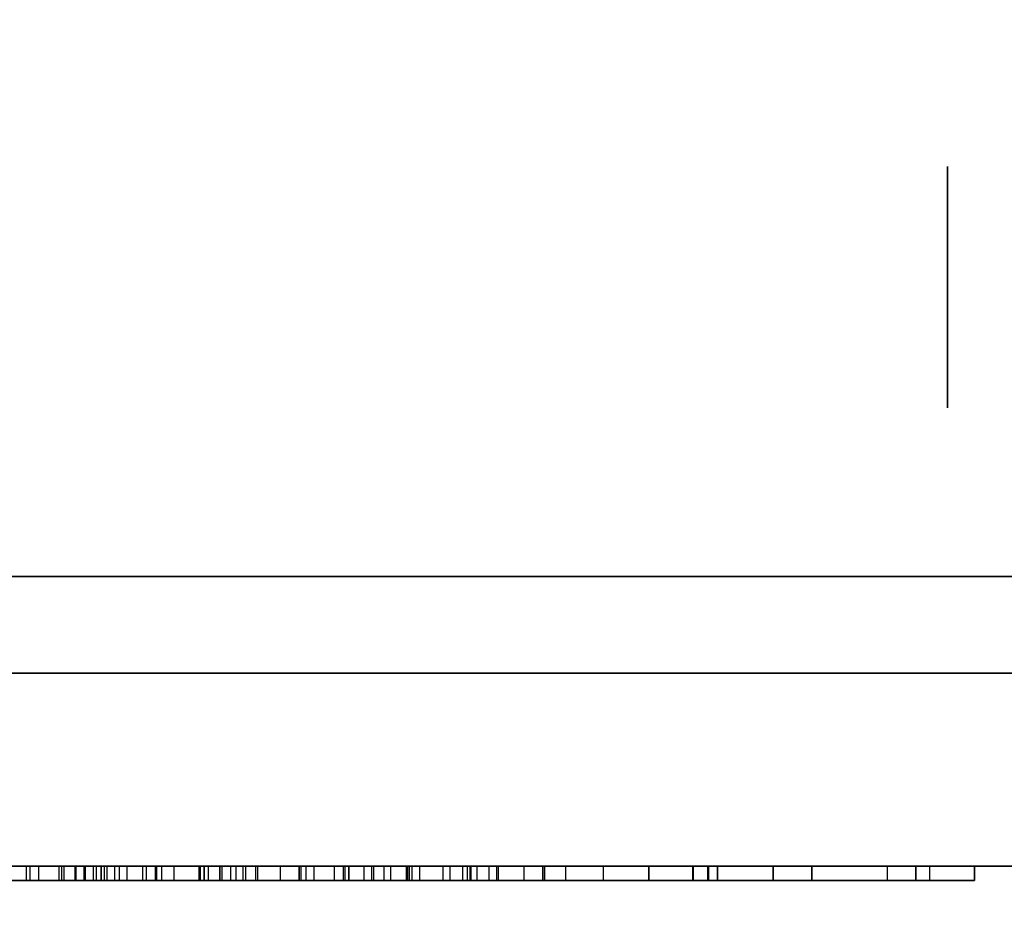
# Model space of a CAD drawing. Header units: millimetres. Extents: x 0 to 1524, y 0 to 1016.
# Tile 176 of 256: x 658.72 to 660.76, y 765.25 to 767.13. Entities that reach past the tile are written whole.
import ezdxf

# ---------------------------------------------------------------- set-up
doc = ezdxf.new("R2010")
doc.units = ezdxf.units.MM
doc.header["$LTSCALE"] = 83.82
doc.layers.get('0').update_dxf_attribs({"linetype": 'CONTINUOUS'})
doc.styles.get("Standard").update_dxf_attribs({"font": 'txt', "width": 0.8})
doc.dimstyles.new('DIMSTYLE_1', dxfattribs={"dimtxt": 15, "dimasz": 12, "dimexe": 0.18, "dimexo": 0.0625, "dimgap": 0.09, "dimtad": 1, "dimzin": 0, "dimdsep": 46, "dimtxsty": 'STANDARD', "dimblk": 'CLOSED', "dimblk1": 'CLOSED', "dimblk2": 'CLOSED', "dimcen": 0.09, "dimadec": 0, "dimazin": 0, "dimtp": 0.01, "dimtm": 0.01, "dimtfac": 1, "dimtofl": 0, "dimtmove": 0, "dimatfit": 3, "dimldrblk": 'CLOSED', "dimfxl": 1, "dimtolj": 1, "dimtzin": 0, "dimarcsym": 0})

# ---------------------------------------------------------------- blocks, each defined once
blk = doc.blocks.new('_CLOSED')
at = {"color": 0, "linetype": 'BYBLOCK'}
for p, q in [((0, 0), (-1, 0.20833)), ((-1, 0.20833), (-1, -0.20833)), ((-1, -0.20833), (0, 0)), ((-1, 0), (0, 0))]:
    blk.add_line(p, q, dxfattribs=at)
blk = doc.blocks.new('*D8')
at = {"color": 2, "linetype": 'CONTINUOUS'}
for p, q in [((743.4875, 787.1161), (417.6691, 787.1161)), ((418.6691, 787.1161), (418.6691, 678.1368)), ((418.6691, 569.1575), (418.6691, 678.1368)), ((571.0558, 569.1575), (417.6691, 569.1575))]:
    blk.add_line(p, q, dxfattribs=at)
at = {"color": 2, "linetype": 'CONTINUOUS', "xscale": 12, "yscale": 12, "zscale": 12}
for p, rotation in [((418.6691, 787.1161), 90), ((418.6691, 569.1575), 270)]:
    blk.add_blockref('_CLOSED', p, dxfattribs=dict(at, rotation=rotation))

msp = doc.modelspace()

# ---------------------------------------------------------------- linework, layer by layer
at = {"color": 7, "linetype": 'CONTINUOUS'}
for p, q in [((660.6444, 766.3275), (660.6444, 766.8275)), ((660.6444, 766.8275), (660.6444, 766.3275)), ((660.6444, 766.3275), (660.6444, 766.8275)), ((660.6444, 766.8275), (660.6444, 766.3275)), ((660.6444, 766.3275), (660.6444, 766.8275)), ((660.6444, 766.8275), (660.6444, 766.3275)), ((660.6444, 766.3275), (660.6444, 766.8275)), ((660.6444, 766.8275), (660.6444, 766.3275)), ((658.8944, 765.9775), (657.8944, 765.9775)), ((657.8944, 765.9775), (658.8944, 765.9775)), ((658.8944, 765.9775), (657.8944, 765.9775)), ((657.8944, 765.9775), (658.8944, 765.9775)), ((658.3944, 765.9775), (659.8944, 765.9775)), ((659.8944, 765.9775), (658.3944, 765.9775)), ((658.3944, 765.9775), (659.8944, 765.9775)), ((659.8944, 765.9775), (658.3944, 765.9775)), ((658.6194, 765.9775), (660.2194, 765.9775)), ((661.0444, 765.9775), (658.6194, 765.9775)), ((658.6194, 765.9775), (661.0444, 765.9775)), ((660.2194, 765.9775), (658.6194, 765.9775)), ((658.6194, 765.9775), (660.2194, 765.9775)), ((661.0444, 765.9775), (658.6194, 765.9775)), ((658.6194, 765.9775), (661.0444, 765.9775)), ((660.2194, 765.9775), (658.6194, 765.9775)), ((659.8944, 765.9775), (660.8944, 765.9775)), ((660.8944, 765.9775), (659.8944, 765.9775)), ((659.8944, 765.9775), (660.8944, 765.9775)), ((660.8944, 765.9775), (659.8944, 765.9775)), ((660.2194, 765.9775), (662.4944, 765.9775)), ((662.4944, 765.9775), (660.2194, 765.9775)), ((660.2194, 765.9775), (662.4944, 765.9775)), ((662.4944, 765.9775), (660.2194, 765.9775)), ((658.6194, 765.7775), (659.8446, 765.7775)), ((660.2194, 765.7775), (658.6194, 765.7775)), ((658.6194, 765.7775), (660.2194, 765.7775)), ((659.8446, 765.7775), (658.6194, 765.7775)), ((658.6194, 765.7775), (659.8446, 765.7775)), ((660.2194, 765.7775), (658.6194, 765.7775)), ((658.6194, 765.7775), (660.2194, 765.7775)), ((659.8446, 765.7775), (658.6194, 765.7775)), ((659.8446, 765.7775), (661.0444, 765.7775)), ((661.0444, 765.7775), (659.8446, 765.7775)), ((659.8446, 765.7775), (661.0444, 765.7775)), ((661.0444, 765.7775), (659.8446, 765.7775)), ((662.4944, 765.7775), (660.2194, 765.7775)), ((660.2194, 765.7775), (662.4944, 765.7775)), ((662.4944, 765.7775), (660.2194, 765.7775)), ((660.2194, 765.7775), (662.4944, 765.7775)), ((660.2646, 765.7775), (660.8944, 765.7775)), ((660.2646, 765.7775), (660.4101, 765.7775)), ((660.8944, 765.7775), (660.2646, 765.7775)), ((660.2646, 765.7775), (660.8944, 765.7775)), ((660.2646, 765.7775), (660.4101, 765.7775)), ((660.8944, 765.7775), (660.2646, 765.7775)), ((658.7352, 765.3775), (658.7416, 765.3775)), ((658.7352, 765.3475), (658.7352, 765.3775)), ((658.7352, 765.3775), (658.7416, 765.3775)), ((658.7352, 765.3475), (658.7352, 765.3775)), ((658.7416, 765.3775), (658.7416, 765.3475)), ((658.7416, 765.3775), (658.7416, 765.3475)), ((658.8024, 765.3775), (658.835, 765.3775)), ((658.8024, 765.3475), (658.8024, 765.3775)), ((658.8024, 765.3775), (658.835, 765.3775)), ((658.8024, 765.3475), (658.8024, 765.3775)), ((658.8382, 765.3775), (658.8077, 765.3775)), ((658.8077, 765.3775), (658.8077, 765.3475)), ((658.8382, 765.3775), (658.8077, 765.3775)), ((658.8077, 765.3775), (658.8077, 765.3475)), ((658.9375, 765.3775), (658.8124, 765.3775)), ((658.8124, 765.3775), (658.8124, 765.3475)), ((658.9375, 765.3775), (658.8124, 765.3775)), ((658.8124, 765.3775), (658.8124, 765.3475)), ((658.835, 765.3775), (658.835, 765.3475)), ((658.835, 765.3775), (658.835, 765.3475)), ((658.8382, 765.3475), (658.8382, 765.3775)), ((658.8382, 765.3475), (658.8382, 765.3775)), ((658.9275, 765.3775), (658.8797, 765.3775)), ((658.8797, 765.3775), (658.8797, 765.3475)), ((658.9275, 765.3775), (658.8797, 765.3775)), ((658.8797, 765.3775), (658.8797, 765.3475)), ((658.8896, 765.3475), (658.8896, 765.3775)), ((658.8896, 765.3775), (658.8896, 765.3475)), ((658.8896, 765.3475), (658.8896, 765.3775)), ((658.8896, 765.3775), (658.8896, 765.3475)), ((658.8959, 765.3775), (658.8959, 765.3475)), ((658.9972, 765.3775), (658.8959, 765.3775)), ((658.8959, 765.3775), (658.8959, 765.3475)), ((658.9972, 765.3775), (658.8959, 765.3775)), ((658.9275, 765.3475), (658.9275, 765.3775)), ((658.9275, 765.3475), (658.9275, 765.3775)), ((659.0028, 765.3775), (658.9375, 765.3775)), ((659.0028, 765.3775), (658.9375, 765.3775)), ((659.1017, 765.3775), (658.9972, 765.3775)), ((659.1017, 765.3775), (658.9972, 765.3775)), ((659.0028, 765.3475), (659.0028, 765.3775)), ((659.0028, 765.3475), (659.0028, 765.3775)), ((659.0724, 765.3775), (659.0965, 765.3775)), ((659.0724, 765.3775), (659.0965, 765.3775)), ((659.1357, 765.3775), (659.0725, 765.3775)), ((659.1357, 765.3775), (659.0725, 765.3775)), ((659.0965, 765.3775), (659.1889, 765.3775)), ((659.0965, 765.3775), (659.1889, 765.3775)), ((659.1365, 765.3775), (659.1017, 765.3775)), ((659.1365, 765.3775), (659.1017, 765.3775)), ((659.1125, 765.3775), (659.1583, 765.3775)), ((659.1125, 765.3475), (659.1125, 765.3775)), ((659.1125, 765.3775), (659.1583, 765.3775)), ((659.1125, 765.3475), (659.1125, 765.3775)), ((659.1357, 765.3475), (659.1357, 765.3775)), ((659.1357, 765.3475), (659.1357, 765.3775)), ((659.1365, 765.3475), (659.1365, 765.3775)), ((659.1365, 765.3475), (659.1365, 765.3775)), ((659.1876, 765.3775), (659.1397, 765.3775)), ((659.1397, 765.3775), (659.1397, 765.3475)), ((659.1876, 765.3775), (659.1397, 765.3775)), ((659.1397, 765.3775), (659.1397, 765.3475)), ((659.1408, 765.3775), (659.1876, 765.3775)), ((659.1408, 765.3475), (659.1408, 765.3775)), ((659.1408, 765.3775), (659.1876, 765.3775)), ((659.1408, 765.3475), (659.1408, 765.3775)), ((659.1582, 765.3775), (659.1582, 765.3475)), ((659.1582, 765.3775), (659.1582, 765.3475)), ((659.1889, 765.3775), (659.1889, 765.3475)), ((659.1889, 765.3775), (659.1889, 765.3475)), ((659.3003, 765.3475), (659.3003, 765.3775)), ((659.3003, 765.3775), (659.3003, 765.3475)), ((659.3003, 765.3475), (659.3003, 765.3775)), ((659.3003, 765.3775), (659.3003, 765.3475)), ((659.3253, 765.3775), (659.3035, 765.3775)), ((659.3035, 765.3775), (659.3035, 765.3475)), ((659.3253, 765.3775), (659.3035, 765.3775)), ((659.3035, 765.3775), (659.3035, 765.3475)), ((659.338, 765.3775), (659.3142, 765.3775)), ((659.3142, 765.3775), (659.3142, 765.3475)), ((659.338, 765.3775), (659.3142, 765.3775)), ((659.3142, 765.3775), (659.3142, 765.3475)), ((659.3732, 765.3775), (659.3253, 765.3775)), ((659.3732, 765.3775), (659.3253, 765.3775)), ((659.3316, 765.3775), (659.338, 765.3775)), ((659.3316, 765.3475), (659.3316, 765.3775)), ((659.3316, 765.3775), (659.338, 765.3775)), ((659.3316, 765.3475), (659.3316, 765.3775)), ((659.3732, 765.3475), (659.3732, 765.3775)), ((659.3732, 765.3475), (659.3732, 765.3775)), ((659.4034, 765.3475), (659.4034, 765.3775)), ((659.4034, 765.3775), (659.4034, 765.3475)), ((659.4034, 765.3475), (659.4034, 765.3775)), ((659.4034, 765.3775), (659.4034, 765.3475)), ((659.4509, 765.3775), (659.4912, 765.3775)), ((659.4509, 765.3475), (659.4509, 765.3775)), ((659.4509, 765.3775), (659.4912, 765.3775)), ((659.4509, 765.3475), (659.4509, 765.3775)), ((659.4912, 765.3775), (659.4541, 765.3775)), ((659.4541, 765.3775), (659.4541, 765.3475)), ((659.4912, 765.3775), (659.4541, 765.3775)), ((659.4541, 765.3775), (659.4541, 765.3475)), ((659.4912, 765.3775), (659.5336, 765.3775)), ((659.5292, 765.3775), (659.4912, 765.3775)), ((659.4912, 765.3775), (659.5336, 765.3775)), ((659.5292, 765.3775), (659.4912, 765.3775)), ((659.525, 765.3775), (659.525, 765.3475)), ((659.525, 765.3475), (659.525, 765.3775)), ((659.525, 765.3775), (659.525, 765.3475)), ((659.6491, 765.3775), (659.525, 765.3775)), ((659.525, 765.3775), (659.525, 765.3475)), ((659.525, 765.3475), (659.525, 765.3775)), ((659.525, 765.3775), (659.525, 765.3475)), ((659.6491, 765.3775), (659.525, 765.3775)), ((659.5292, 765.3475), (659.5292, 765.3775)), ((659.5292, 765.3475), (659.5292, 765.3775)), ((659.5336, 765.3775), (659.5336, 765.3475)), ((659.5336, 765.3775), (659.5336, 765.3475)), ((659.6491, 765.3475), (659.6491, 765.3775)), ((659.6491, 765.3475), (659.6491, 765.3775)), ((659.6943, 765.3775), (659.7443, 765.3775)), ((659.6943, 765.3475), (659.6943, 765.3775)), ((659.6943, 765.3775), (659.7443, 765.3775)), ((659.6943, 765.3475), (659.6943, 765.3775)), ((659.7443, 765.3775), (659.7661, 765.3775)), ((659.7443, 765.3775), (659.7661, 765.3775)), ((659.7661, 765.3775), (659.7661, 765.3475)), ((659.7661, 765.3775), (659.7661, 765.3475)), ((659.8057, 765.3475), (659.8057, 765.3775)), ((659.8057, 765.3775), (659.8057, 765.3475)), ((659.8057, 765.3475), (659.8057, 765.3775)), ((659.8057, 765.3775), (659.8057, 765.3475)), ((660.1499, 765.3775), (660.1712, 765.3775)), ((660.1499, 765.3475), (660.1499, 765.3775)), ((660.1499, 765.3775), (660.1712, 765.3775)), ((660.1499, 765.3475), (660.1499, 765.3775)), ((660.1712, 765.3775), (660.1675, 765.3775)), ((660.1675, 765.3775), (660.1675, 765.3475)), ((660.1675, 765.3475), (660.1675, 765.3775)), ((660.1675, 765.3775), (660.1675, 765.3475)), ((660.1712, 765.3775), (660.1675, 765.3775)), ((660.1675, 765.3775), (660.1675, 765.3475)), ((660.1675, 765.3475), (660.1675, 765.3775)), ((660.1675, 765.3775), (660.1675, 765.3475)), ((660.2828, 765.3475), (660.2828, 765.3775)), ((660.2828, 765.3775), (660.2828, 765.3475)), ((660.2828, 765.3475), (660.2828, 765.3775)), ((660.2828, 765.3775), (660.2828, 765.3475)), ((660.579, 765.3475), (660.579, 765.3775)), ((660.579, 765.3775), (660.579, 765.3475)), ((660.579, 765.3475), (660.579, 765.3775)), ((660.579, 765.3775), (660.579, 765.3475)), ((660.7006, 765.3475), (660.7006, 765.3775)), ((660.7006, 765.3775), (660.7006, 765.3475)), ((660.7006, 765.3475), (660.7006, 765.3775)), ((660.7006, 765.3775), (660.7006, 765.3475)), ((658.7416, 765.3475), (658.7352, 765.3475)), ((658.7416, 765.3475), (658.7352, 765.3475)), ((658.835, 765.3475), (658.8024, 765.3475)), ((658.835, 765.3475), (658.8024, 765.3475)), ((658.8077, 765.3475), (658.8382, 765.3475)), ((658.8077, 765.3475), (658.8382, 765.3475)), ((658.8124, 765.3475), (658.9375, 765.3475)), ((658.8124, 765.3475), (658.9375, 765.3475)), ((658.8797, 765.3475), (658.9275, 765.3475)), ((658.8797, 765.3475), (658.9275, 765.3475)), ((658.8959, 765.3475), (658.9972, 765.3475)), ((658.8959, 765.3475), (658.9972, 765.3475)), ((658.9375, 765.3475), (659.0028, 765.3475)), ((658.9375, 765.3475), (659.0028, 765.3475)), ((658.9972, 765.3475), (659.1017, 765.3475)), ((658.9972, 765.3475), (659.1017, 765.3475)), ((659.0965, 765.3475), (659.0724, 765.3475)), ((659.0965, 765.3475), (659.0724, 765.3475)), ((659.0725, 765.3475), (659.1357, 765.3475)), ((659.0725, 765.3475), (659.1357, 765.3475)), ((659.1889, 765.3475), (659.0965, 765.3475)), ((659.1889, 765.3475), (659.0965, 765.3475)), ((659.1017, 765.3475), (659.1365, 765.3475)), ((659.1017, 765.3475), (659.1365, 765.3475)), ((659.1583, 765.3475), (659.1125, 765.3475)), ((659.1583, 765.3475), (659.1125, 765.3475)), ((659.1397, 765.3475), (659.1876, 765.3475)), ((659.1397, 765.3475), (659.1876, 765.3475)), ((659.1876, 765.3475), (659.1408, 765.3475)), ((659.1876, 765.3475), (659.1408, 765.3475)), ((659.3035, 765.3475), (659.3253, 765.3475)), ((659.3035, 765.3475), (659.3253, 765.3475)), ((659.3142, 765.3475), (659.338, 765.3475)), ((659.3142, 765.3475), (659.338, 765.3475)), ((659.3253, 765.3475), (659.3732, 765.3475)), ((659.3253, 765.3475), (659.3732, 765.3475)), ((659.338, 765.3475), (659.3316, 765.3475)), ((659.338, 765.3475), (659.3316, 765.3475)), ((659.4912, 765.3475), (659.4509, 765.3475)), ((659.4912, 765.3475), (659.4509, 765.3475)), ((659.4541, 765.3475), (659.4912, 765.3475)), ((659.4541, 765.3475), (659.4912, 765.3475)), ((659.4912, 765.3475), (659.5292, 765.3475)), ((659.5336, 765.3475), (659.4912, 765.3475)), ((659.4912, 765.3475), (659.5292, 765.3475)), ((659.5336, 765.3475), (659.4912, 765.3475)), ((659.525, 765.3475), (659.6491, 765.3475)), ((659.525, 765.3475), (659.6491, 765.3475)), ((659.7443, 765.3475), (659.6943, 765.3475)), ((659.7443, 765.3475), (659.6943, 765.3475)), ((659.7661, 765.3475), (659.7443, 765.3475)), ((659.7661, 765.3475), (659.7443, 765.3475)), ((660.1712, 765.3475), (660.1499, 765.3475)), ((660.1712, 765.3475), (660.1499, 765.3475)), ((660.1675, 765.3475), (660.1712, 765.3475)), ((660.1675, 765.3475), (660.1712, 765.3475))]:
    msp.add_line(p, q, dxfattribs=at)
at = {"color": 6, "linetype": 'CONTINUOUS'}
for p, q in [((660.8944, 765.3775), (655.8944, 765.3775)), ((655.8944, 765.3775), (660.8944, 765.3775)), ((660.8944, 765.3775), (655.8944, 765.3775)), ((655.8944, 765.3775), (660.8944, 765.3775)), ((658.5499, 765.3775), (659.0925, 765.3775)), ((658.5499, 765.3775), (659.0925, 765.3775)), ((659.1033, 765.3775), (658.5655, 765.3775)), ((659.1033, 765.3775), (658.5655, 765.3775)), ((658.7352, 765.3775), (658.7602, 765.3775)), ((658.7352, 765.3775), (658.7602, 765.3775)), ((659.3316, 765.3775), (658.7416, 765.3775)), ((659.3316, 765.3775), (658.7416, 765.3775)), ((658.8124, 765.3775), (658.7602, 765.3775)), ((658.7602, 765.3475), (658.7602, 765.3775)), ((658.8124, 765.3775), (658.7602, 765.3775)), ((658.7602, 765.3475), (658.7602, 765.3775)), ((658.8535, 765.3775), (658.8024, 765.3775)), ((658.8535, 765.3775), (658.8024, 765.3775)), ((658.8077, 765.3775), (658.873, 765.3775)), ((658.8077, 765.3775), (658.873, 765.3775)), ((658.835, 765.3775), (658.9427, 765.3775)), ((658.835, 765.3775), (658.9427, 765.3775)), ((658.9427, 765.3775), (658.8382, 765.3775)), ((658.9427, 765.3775), (658.8382, 765.3775)), ((659.0015, 765.3775), (658.8535, 765.3775)), ((658.8535, 765.3775), (658.8535, 765.3475)), ((659.0015, 765.3775), (658.8535, 765.3775)), ((658.8535, 765.3775), (658.8535, 765.3475)), ((658.8568, 765.3775), (658.9177, 765.3775)), ((658.8959, 765.3775), (658.8568, 765.3775)), ((658.8568, 765.3775), (658.8568, 765.3475)), ((658.8568, 765.3775), (658.9014, 765.3775)), ((658.8797, 765.3775), (658.8568, 765.3775)), ((658.8568, 765.3775), (658.8568, 765.3475)), ((658.8568, 765.3775), (658.9177, 765.3775)), ((658.8959, 765.3775), (658.8568, 765.3775)), ((658.8568, 765.3775), (658.8568, 765.3475)), ((658.8568, 765.3775), (658.9014, 765.3775)), ((658.8797, 765.3775), (658.8568, 765.3775)), ((658.8568, 765.3775), (658.8568, 765.3475)), ((658.873, 765.3775), (659.0048, 765.3775)), ((658.873, 765.3775), (658.873, 765.3475)), ((658.873, 765.3775), (659.0048, 765.3775)), ((658.873, 765.3775), (658.873, 765.3475)), ((658.8896, 765.3775), (658.9833, 765.3775)), ((658.8896, 765.3775), (659.1889, 765.3775)), ((658.8896, 765.3775), (658.9833, 765.3775)), ((658.8896, 765.3775), (659.1889, 765.3775)), ((658.9014, 765.3775), (659.0146, 765.3775)), ((658.9014, 765.3775), (658.9014, 765.3475)), ((658.9014, 765.3775), (659.0146, 765.3775)), ((658.9014, 765.3775), (658.9014, 765.3475)), ((658.9177, 765.3775), (659.0146, 765.3775)), ((658.9177, 765.3775), (658.9177, 765.3475)), ((658.9177, 765.3775), (659.0146, 765.3775)), ((658.9177, 765.3775), (658.9177, 765.3475)), ((658.9754, 765.3775), (658.9275, 765.3775)), ((658.9754, 765.3775), (658.9275, 765.3775)), ((658.9427, 765.3775), (658.9427, 765.3475)), ((658.9427, 765.3775), (658.9427, 765.3475)), ((659.1028, 765.3775), (658.9754, 765.3775)), ((658.9754, 765.3775), (658.9754, 765.3475)), ((659.1028, 765.3775), (658.9754, 765.3775)), ((658.9754, 765.3775), (658.9754, 765.3475)), ((658.9833, 765.3775), (659.0028, 765.3775)), ((658.9833, 765.3775), (658.9833, 765.3475)), ((658.9833, 765.3775), (659.0028, 765.3775)), ((658.9833, 765.3775), (658.9833, 765.3475)), ((659.1691, 765.3775), (659.0015, 765.3775)), ((659.0015, 765.3775), (659.0015, 765.3475)), ((659.1691, 765.3775), (659.0015, 765.3775)), ((659.0015, 765.3775), (659.0015, 765.3475)), ((659.0028, 765.3475), (659.0028, 765.3775)), ((659.0028, 765.3475), (659.0028, 765.3775)), ((659.0048, 765.3775), (659.1408, 765.3775)), ((659.0048, 765.3775), (659.0048, 765.3475)), ((659.0048, 765.3775), (659.1408, 765.3775)), ((659.0048, 765.3775), (659.0048, 765.3475)), ((659.0146, 765.3775), (659.095, 765.3775)), ((659.0146, 765.3775), (659.0146, 765.3475)), ((659.0146, 765.3775), (659.1125, 765.3775)), ((659.0146, 765.3775), (659.0146, 765.3475)), ((659.0146, 765.3775), (659.095, 765.3775)), ((659.0146, 765.3775), (659.0146, 765.3475)), ((659.0146, 765.3775), (659.1125, 765.3775)), ((659.0146, 765.3775), (659.0146, 765.3475)), ((659.0407, 765.3775), (659.1832, 765.3775)), ((659.1397, 765.3775), (659.0407, 765.3775)), ((659.0407, 765.3775), (659.0407, 765.3475)), ((659.0407, 765.3775), (659.1832, 765.3775)), ((659.1397, 765.3775), (659.0407, 765.3775)), ((659.0407, 765.3775), (659.0407, 765.3475)), ((659.0925, 765.3775), (659.0925, 765.3475)), ((659.2142, 765.3775), (659.0925, 765.3775)), ((659.0925, 765.3775), (659.0925, 765.3475)), ((659.0925, 765.3775), (659.0925, 765.3475)), ((659.2142, 765.3775), (659.0925, 765.3775)), ((659.0925, 765.3775), (659.0925, 765.3475)), ((659.095, 765.3775), (659.1365, 765.3775)), ((659.095, 765.3775), (659.095, 765.3475)), ((659.095, 765.3775), (659.1365, 765.3775)), ((659.095, 765.3775), (659.095, 765.3475)), ((659.1582, 765.3775), (659.1028, 765.3775)), ((659.1028, 765.3775), (659.1028, 765.3475)), ((659.1582, 765.3775), (659.1028, 765.3775)), ((659.1028, 765.3775), (659.1028, 765.3475)), ((659.1033, 765.3775), (659.2142, 765.3775)), ((659.1033, 765.3775), (659.1033, 765.3475)), ((659.1033, 765.3775), (659.2142, 765.3775)), ((659.1033, 765.3775), (659.1033, 765.3475)), ((659.2608, 765.3775), (659.1357, 765.3775)), ((659.2608, 765.3775), (659.1357, 765.3775)), ((659.2094, 765.3775), (659.1691, 765.3775)), ((659.1691, 765.3775), (659.1691, 765.3475)), ((659.2094, 765.3775), (659.1691, 765.3775)), ((659.1691, 765.3775), (659.1691, 765.3475)), ((659.1832, 765.3775), (659.2094, 765.3775)), ((659.1832, 765.3775), (659.1832, 765.3475)), ((659.1832, 765.3775), (659.2094, 765.3775)), ((659.1832, 765.3775), (659.1832, 765.3475)), ((659.2094, 765.3775), (659.2094, 765.3475)), ((659.2094, 765.3775), (659.2094, 765.3475)), ((659.2142, 765.3775), (659.2142, 765.3475)), ((659.2142, 765.3775), (659.2142, 765.3475)), ((659.2142, 765.3775), (659.2142, 765.3475)), ((659.2142, 765.3775), (659.2142, 765.3475)), ((659.3142, 765.3775), (659.2608, 765.3775)), ((659.2608, 765.3775), (659.2608, 765.3475)), ((659.3142, 765.3775), (659.2608, 765.3775)), ((659.2608, 765.3775), (659.2608, 765.3475)), ((659.3003, 765.3775), (659.4897, 765.3775)), ((659.3003, 765.3775), (659.7095, 765.3775)), ((659.3003, 765.3775), (659.4897, 765.3775)), ((659.3003, 765.3775), (659.7095, 765.3775)), ((659.3035, 765.3775), (659.3917, 765.3775)), ((659.3035, 765.3775), (659.3917, 765.3775)), ((659.4755, 765.3775), (659.3732, 765.3775)), ((659.4755, 765.3775), (659.3732, 765.3775)), ((659.3917, 765.3775), (659.5223, 765.3775)), ((659.3917, 765.3775), (659.3917, 765.3475)), ((659.3917, 765.3775), (659.5223, 765.3775)), ((659.3917, 765.3775), (659.3917, 765.3475)), ((659.5986, 765.3775), (659.3949, 765.3775)), ((659.6387, 765.3775), (659.3949, 765.3775)), ((659.3949, 765.3775), (659.3949, 765.3475)), ((659.5986, 765.3775), (659.3949, 765.3775)), ((659.6387, 765.3775), (659.3949, 765.3775)), ((659.3949, 765.3775), (659.3949, 765.3475)), ((659.4034, 765.3775), (659.525, 765.3775)), ((659.6683, 765.3775), (659.4034, 765.3775)), ((659.4034, 765.3775), (659.525, 765.3775)), ((659.6683, 765.3775), (659.4034, 765.3775)), ((659.4346, 765.3775), (659.4509, 765.3775)), ((659.4541, 765.3775), (659.4346, 765.3775)), ((659.4346, 765.3775), (659.4346, 765.3475)), ((659.4346, 765.3775), (659.4509, 765.3775)), ((659.4541, 765.3775), (659.4346, 765.3775)), ((659.4346, 765.3775), (659.4346, 765.3475)), ((659.6126, 765.3775), (659.4755, 765.3775)), ((659.4755, 765.3775), (659.4755, 765.3475)), ((659.6126, 765.3775), (659.4755, 765.3775)), ((659.4755, 765.3775), (659.4755, 765.3475)), ((659.4897, 765.3775), (659.6485, 765.3775)), ((659.4897, 765.3775), (659.4897, 765.3475)), ((659.4897, 765.3775), (659.6485, 765.3775)), ((659.4897, 765.3775), (659.4897, 765.3475)), ((659.5223, 765.3775), (659.654, 765.3775)), ((659.5223, 765.3775), (659.5223, 765.3475)), ((659.5223, 765.3775), (659.654, 765.3775)), ((659.5223, 765.3775), (659.5223, 765.3475)), ((659.525, 765.3775), (659.6132, 765.3775)), ((659.6563, 765.3775), (659.525, 765.3775)), ((659.525, 765.3775), (659.6132, 765.3775)), ((659.6563, 765.3775), (659.525, 765.3775)), ((659.5499, 765.3775), (659.5292, 765.3775)), ((659.5499, 765.3775), (659.5292, 765.3775)), ((659.5336, 765.3775), (659.5499, 765.3775)), ((659.5336, 765.3775), (659.5499, 765.3775)), ((659.5499, 765.3775), (659.5499, 765.3475)), ((659.5499, 765.3775), (659.5499, 765.3475)), ((659.7127, 765.3775), (659.5986, 765.3775)), ((659.5986, 765.3475), (659.5986, 765.3775)), ((659.7127, 765.3775), (659.5986, 765.3775)), ((659.5986, 765.3475), (659.5986, 765.3775)), ((659.6487, 765.3775), (659.6126, 765.3775)), ((659.6126, 765.3775), (659.6126, 765.3475)), ((659.6487, 765.3775), (659.6126, 765.3775)), ((659.6126, 765.3775), (659.6126, 765.3475)), ((659.9304, 765.3775), (659.6132, 765.3775)), ((659.6132, 765.3475), (659.6132, 765.3775)), ((659.9304, 765.3775), (659.6132, 765.3775)), ((659.6132, 765.3475), (659.6132, 765.3775)), ((659.6387, 765.3775), (659.6943, 765.3775)), ((659.6387, 765.3775), (659.6387, 765.3475)), ((659.6387, 765.3775), (659.6943, 765.3775)), ((659.6387, 765.3775), (659.6387, 765.3475)), ((659.6485, 765.3775), (659.6485, 765.3475)), ((659.6485, 765.3775), (659.6485, 765.3475)), ((659.8088, 765.3775), (659.6491, 765.3775)), ((659.8088, 765.3775), (659.6491, 765.3775)), ((659.654, 765.3775), (659.7127, 765.3775)), ((659.654, 765.3775), (659.654, 765.3475)), ((659.654, 765.3775), (659.7127, 765.3775)), ((659.654, 765.3775), (659.654, 765.3475)), ((659.6563, 765.3775), (659.8088, 765.3775)), ((659.6563, 765.3775), (659.6563, 765.3475)), ((659.6563, 765.3775), (659.8088, 765.3775)), ((659.6563, 765.3775), (659.6563, 765.3475)), ((659.6683, 765.3775), (659.9304, 765.3775)), ((659.6683, 765.3775), (659.6683, 765.3475)), ((659.6683, 765.3775), (659.9304, 765.3775)), ((659.6683, 765.3775), (659.6683, 765.3475)), ((659.7661, 765.3775), (659.7095, 765.3775)), ((659.7095, 765.3775), (659.7095, 765.3475)), ((659.7661, 765.3775), (659.7095, 765.3775)), ((659.7095, 765.3775), (659.7095, 765.3475)), ((659.7127, 765.3775), (659.7127, 765.3475)), ((659.7127, 765.3775), (659.7127, 765.3475)), ((659.8057, 765.3775), (660.1499, 765.3775)), ((659.8057, 765.3775), (660.1159, 765.3775)), ((659.8057, 765.3775), (660.1499, 765.3775)), ((659.8057, 765.3775), (660.1159, 765.3775)), ((659.8088, 765.3775), (659.8088, 765.3475)), ((659.8088, 765.3775), (659.8088, 765.3475)), ((660.1159, 765.3775), (659.8525, 765.3775)), ((659.8525, 765.3775), (659.8525, 765.3475)), ((660.1159, 765.3775), (659.8525, 765.3775)), ((660.1159, 765.3775), (659.8525, 765.3775)), ((659.8525, 765.3775), (659.8525, 765.3475)), ((660.1159, 765.3775), (659.8525, 765.3775)), ((659.9304, 765.3775), (659.9304, 765.3475)), ((659.9304, 765.3775), (659.9304, 765.3475)), ((660.1172, 765.3775), (660.025, 765.3775)), ((660.025, 765.3475), (660.025, 765.3775)), ((660.1466, 765.3775), (660.025, 765.3775)), ((660.025, 765.3775), (660.025, 765.3475)), ((660.1172, 765.3775), (660.025, 765.3775)), ((660.025, 765.3475), (660.025, 765.3775)), ((660.1466, 765.3775), (660.025, 765.3775)), ((660.025, 765.3775), (660.025, 765.3475)), ((660.1159, 765.3775), (660.1675, 765.3775)), ((660.1159, 765.3775), (660.1159, 765.3475)), ((660.1159, 765.3775), (660.1159, 765.3475)), ((660.1159, 765.3775), (660.1159, 765.3475)), ((660.1159, 765.3775), (660.1159, 765.3475)), ((660.1159, 765.3775), (660.1675, 765.3775)), ((660.1159, 765.3775), (660.1159, 765.3475)), ((660.1159, 765.3775), (660.1159, 765.3475)), ((660.1159, 765.3775), (660.1159, 765.3475)), ((660.1159, 765.3775), (660.1159, 765.3475)), ((660.3634, 765.3775), (660.1172, 765.3775)), ((660.1172, 765.3775), (660.1172, 765.3475)), ((660.3634, 765.3775), (660.1172, 765.3775)), ((660.1172, 765.3775), (660.1172, 765.3475)), ((660.1466, 765.3775), (660.3622, 765.3775)), ((660.1466, 765.3775), (660.1466, 765.3475)), ((660.1466, 765.3775), (660.1466, 765.3475)), ((660.1466, 765.3775), (660.3622, 765.3775)), ((660.1466, 765.3775), (660.1466, 765.3475)), ((660.1466, 765.3775), (660.1466, 765.3475)), ((660.2828, 765.3775), (660.1675, 765.3775)), ((660.1675, 765.3775), (660.2828, 765.3775)), ((660.2828, 765.3775), (660.1675, 765.3775)), ((660.1675, 765.3775), (660.2828, 765.3775)), ((660.3622, 765.3775), (660.5191, 765.3775)), ((660.3622, 765.3775), (660.3622, 765.3475)), ((660.3622, 765.3775), (660.5191, 765.3775)), ((660.3622, 765.3775), (660.3622, 765.3475)), ((660.6073, 765.3775), (660.3634, 765.3775)), ((660.3634, 765.3775), (660.3634, 765.3475)), ((660.6073, 765.3775), (660.3634, 765.3775)), ((660.3634, 765.3775), (660.3634, 765.3475)), ((660.5191, 765.3775), (660.579, 765.3775)), ((660.5191, 765.3775), (660.5191, 765.3475)), ((660.5191, 765.3775), (660.579, 765.3775)), ((660.5191, 765.3775), (660.5191, 765.3475)), ((660.7006, 765.3775), (660.579, 765.3775)), ((660.7006, 765.3775), (660.579, 765.3775)), ((660.7006, 765.3775), (660.6073, 765.3775)), ((660.6073, 765.3775), (660.6073, 765.3475)), ((660.7006, 765.3775), (660.6073, 765.3775)), ((660.6073, 765.3775), (660.6073, 765.3475)), ((659.0925, 765.3475), (658.5499, 765.3475)), ((659.0925, 765.3475), (658.5499, 765.3475)), ((658.5655, 765.3475), (659.1033, 765.3475)), ((658.5655, 765.3475), (659.1033, 765.3475)), ((658.7352, 765.3475), (658.7602, 765.3475)), ((658.7352, 765.3475), (658.7602, 765.3475)), ((659.3316, 765.3475), (658.7416, 765.3475)), ((659.3316, 765.3475), (658.7416, 765.3475)), ((658.7602, 765.3475), (658.8124, 765.3475)), ((658.7602, 765.3475), (658.8124, 765.3475)), ((658.8024, 765.3475), (658.8535, 765.3475)), ((658.8024, 765.3475), (658.8535, 765.3475)), ((658.873, 765.3475), (658.8077, 765.3475)), ((658.873, 765.3475), (658.8077, 765.3475)), ((658.9427, 765.3475), (658.835, 765.3475)), ((658.9427, 765.3475), (658.835, 765.3475)), ((658.8382, 765.3475), (658.9427, 765.3475)), ((658.8382, 765.3475), (658.9427, 765.3475)), ((658.8535, 765.3475), (659.0015, 765.3475)), ((658.8535, 765.3475), (659.0015, 765.3475)), ((658.8568, 765.3475), (658.8959, 765.3475)), ((658.9177, 765.3475), (658.8568, 765.3475)), ((658.8568, 765.3475), (658.8797, 765.3475)), ((658.9014, 765.3475), (658.8568, 765.3475)), ((658.8568, 765.3475), (658.8959, 765.3475)), ((658.9177, 765.3475), (658.8568, 765.3475)), ((658.8568, 765.3475), (658.8797, 765.3475)), ((658.9014, 765.3475), (658.8568, 765.3475)), ((659.0048, 765.3475), (658.873, 765.3475)), ((659.0048, 765.3475), (658.873, 765.3475)), ((658.8896, 765.3475), (659.1889, 765.3475)), ((658.9833, 765.3475), (658.8896, 765.3475)), ((658.8896, 765.3475), (659.1889, 765.3475)), ((658.9833, 765.3475), (658.8896, 765.3475)), ((659.0146, 765.3475), (658.9014, 765.3475)), ((659.0146, 765.3475), (658.9014, 765.3475)), ((659.0146, 765.3475), (658.9177, 765.3475)), ((659.0146, 765.3475), (658.9177, 765.3475)), ((658.9275, 765.3475), (658.9754, 765.3475)), ((658.9275, 765.3475), (658.9754, 765.3475)), ((658.9754, 765.3475), (659.1028, 765.3475)), ((658.9754, 765.3475), (659.1028, 765.3475)), ((659.0028, 765.3475), (658.9833, 765.3475)), ((659.0028, 765.3475), (658.9833, 765.3475)), ((659.0015, 765.3475), (659.1691, 765.3475)), ((659.0015, 765.3475), (659.1691, 765.3475)), ((659.1408, 765.3475), (659.0048, 765.3475)), ((659.1408, 765.3475), (659.0048, 765.3475)), ((659.095, 765.3475), (659.0146, 765.3475)), ((659.1125, 765.3475), (659.0146, 765.3475)), ((659.095, 765.3475), (659.0146, 765.3475)), ((659.1125, 765.3475), (659.0146, 765.3475)), ((659.0407, 765.3475), (659.1397, 765.3475)), ((659.1832, 765.3475), (659.0407, 765.3475)), ((659.0407, 765.3475), (659.1397, 765.3475)), ((659.1832, 765.3475), (659.0407, 765.3475)), ((659.2142, 765.3475), (659.0925, 765.3475)), ((659.2142, 765.3475), (659.0925, 765.3475)), ((659.1365, 765.3475), (659.095, 765.3475)), ((659.1365, 765.3475), (659.095, 765.3475)), ((659.1028, 765.3475), (659.1582, 765.3475)), ((659.1028, 765.3475), (659.1582, 765.3475)), ((659.1033, 765.3475), (659.2142, 765.3475)), ((659.1033, 765.3475), (659.2142, 765.3475)), ((659.1357, 765.3475), (659.2608, 765.3475)), ((659.1357, 765.3475), (659.2608, 765.3475)), ((659.1691, 765.3475), (659.2094, 765.3475)), ((659.1691, 765.3475), (659.2094, 765.3475)), ((659.2094, 765.3475), (659.1832, 765.3475)), ((659.2094, 765.3475), (659.1832, 765.3475)), ((659.2608, 765.3475), (659.3142, 765.3475)), ((659.2608, 765.3475), (659.3142, 765.3475)), ((659.3003, 765.3475), (659.7095, 765.3475)), ((659.4897, 765.3475), (659.3003, 765.3475)), ((659.3003, 765.3475), (659.7095, 765.3475)), ((659.4897, 765.3475), (659.3003, 765.3475)), ((659.3917, 765.3475), (659.3035, 765.3475)), ((659.3917, 765.3475), (659.3035, 765.3475)), ((659.3732, 765.3475), (659.4755, 765.3475)), ((659.3732, 765.3475), (659.4755, 765.3475)), ((659.5223, 765.3475), (659.3917, 765.3475)), ((659.5223, 765.3475), (659.3917, 765.3475)), ((659.3949, 765.3475), (659.5986, 765.3475)), ((659.6387, 765.3475), (659.3949, 765.3475)), ((659.3949, 765.3475), (659.5986, 765.3475)), ((659.6387, 765.3475), (659.3949, 765.3475)), ((659.4034, 765.3475), (659.525, 765.3475)), ((659.6683, 765.3475), (659.4034, 765.3475)), ((659.4034, 765.3475), (659.525, 765.3475)), ((659.6683, 765.3475), (659.4034, 765.3475)), ((659.4346, 765.3475), (659.4541, 765.3475)), ((659.4509, 765.3475), (659.4346, 765.3475)), ((659.4346, 765.3475), (659.4541, 765.3475)), ((659.4509, 765.3475), (659.4346, 765.3475)), ((659.4755, 765.3475), (659.6126, 765.3475)), ((659.4755, 765.3475), (659.6126, 765.3475)), ((659.6485, 765.3475), (659.4897, 765.3475)), ((659.6485, 765.3475), (659.4897, 765.3475)), ((659.654, 765.3475), (659.5223, 765.3475)), ((659.654, 765.3475), (659.5223, 765.3475)), ((659.525, 765.3475), (659.6132, 765.3475)), ((659.6563, 765.3475), (659.525, 765.3475)), ((659.525, 765.3475), (659.6132, 765.3475)), ((659.6563, 765.3475), (659.525, 765.3475)), ((659.5292, 765.3475), (659.5499, 765.3475)), ((659.5292, 765.3475), (659.5499, 765.3475)), ((659.5499, 765.3475), (659.5336, 765.3475)), ((659.5499, 765.3475), (659.5336, 765.3475)), ((659.5986, 765.3475), (659.7127, 765.3475)), ((659.5986, 765.3475), (659.7127, 765.3475)), ((659.6126, 765.3475), (659.6487, 765.3475)), ((659.6126, 765.3475), (659.6487, 765.3475)), ((659.6132, 765.3475), (659.9304, 765.3475)), ((659.6132, 765.3475), (659.9304, 765.3475)), ((659.6943, 765.3475), (659.6387, 765.3475)), ((659.6943, 765.3475), (659.6387, 765.3475)), ((659.6491, 765.3475), (659.8088, 765.3475)), ((659.6491, 765.3475), (659.8088, 765.3475)), ((659.7127, 765.3475), (659.654, 765.3475)), ((659.7127, 765.3475), (659.654, 765.3475)), ((659.8088, 765.3475), (659.6563, 765.3475)), ((659.8088, 765.3475), (659.6563, 765.3475)), ((659.9304, 765.3475), (659.6683, 765.3475)), ((659.9304, 765.3475), (659.6683, 765.3475)), ((659.7095, 765.3475), (659.7661, 765.3475)), ((659.7095, 765.3475), (659.7661, 765.3475)), ((659.8057, 765.3475), (660.1159, 765.3475)), ((660.1499, 765.3475), (659.8057, 765.3475)), ((659.8057, 765.3475), (660.1159, 765.3475)), ((660.1499, 765.3475), (659.8057, 765.3475)), ((660.1159, 765.3475), (659.8525, 765.3475)), ((659.8525, 765.3475), (660.1159, 765.3475)), ((660.1159, 765.3475), (659.8525, 765.3475)), ((659.8525, 765.3475), (660.1159, 765.3475)), ((660.025, 765.3475), (660.1172, 765.3475)), ((660.1466, 765.3475), (660.025, 765.3475)), ((660.025, 765.3475), (660.1172, 765.3475)), ((660.1466, 765.3475), (660.025, 765.3475)), ((660.1159, 765.3475), (660.1675, 765.3475)), ((660.1159, 765.3475), (660.1675, 765.3475)), ((660.1172, 765.3475), (660.3634, 765.3475)), ((660.1172, 765.3475), (660.3634, 765.3475)), ((660.3622, 765.3475), (660.1466, 765.3475)), ((660.3622, 765.3475), (660.1466, 765.3475)), ((660.1675, 765.3475), (660.2828, 765.3475)), ((660.2828, 765.3475), (660.1675, 765.3475)), ((660.1675, 765.3475), (660.2828, 765.3475)), ((660.2828, 765.3475), (660.1675, 765.3475)), ((660.5191, 765.3475), (660.3622, 765.3475)), ((660.5191, 765.3475), (660.3622, 765.3475)), ((660.3634, 765.3475), (660.6073, 765.3475)), ((660.3634, 765.3475), (660.6073, 765.3475)), ((660.579, 765.3475), (660.5191, 765.3475)), ((660.579, 765.3475), (660.5191, 765.3475)), ((660.7006, 765.3475), (660.579, 765.3475)), ((660.7006, 765.3475), (660.579, 765.3475)), ((660.6073, 765.3475), (660.7006, 765.3475)), ((660.6073, 765.3475), (660.7006, 765.3475))]:
    msp.add_line(p, q, dxfattribs=at)
at = {"color": 7, "linetype": 'CONTINUOUS'}
for points in [[(659.3635, 765.7775), (659.3602, 765.7775), (659.3507, 765.7775), (659.3352, 765.7775), (659.3139, 765.7775), (659.2884, 765.7775), (659.2594, 765.7775), (659.2278, 765.7775), (659.1944, 765.7775), (659.1616, 765.7775), (659.13, 765.7775), (659.1008, 765.7775), (659.0748, 765.7775), (659.0539, 765.7775), (659.0383, 765.7775), (659.0287, 765.7775), (659.0253, 765.7775)], [(659.0253, 765.7775), (659.0286, 765.7775), (659.0381, 765.7775), (659.0536, 765.7775), (659.0748, 765.7775), (659.1003, 765.7775), (659.1294, 765.7775), (659.161, 765.7775), (659.1944, 765.7775), (659.2272, 765.7775), (659.2588, 765.7775), (659.2879, 765.7775), (659.3139, 765.7775), (659.3349, 765.7775), (659.3505, 765.7775), (659.3601, 765.7775), (659.3635, 765.7775)], [(659.0253, 765.7775), (659.0286, 765.7775), (659.0381, 765.7775), (659.0536, 765.7775), (659.0748, 765.7775), (659.1003, 765.7775), (659.1294, 765.7775), (659.161, 765.7775), (659.1944, 765.7775), (659.2272, 765.7775), (659.2588, 765.7775), (659.2879, 765.7775), (659.3139, 765.7775), (659.3349, 765.7775), (659.3505, 765.7775), (659.3601, 765.7775), (659.3635, 765.7775)], [(659.3635, 765.7775), (659.3602, 765.7775), (659.3507, 765.7775), (659.3352, 765.7775), (659.3139, 765.7775), (659.2884, 765.7775), (659.2594, 765.7775), (659.2278, 765.7775), (659.1944, 765.7775), (659.1616, 765.7775), (659.13, 765.7775), (659.1008, 765.7775), (659.0748, 765.7775), (659.0539, 765.7775), (659.0383, 765.7775), (659.0287, 765.7775), (659.0253, 765.7775)], [(659.3635, 765.7775), (659.3602, 765.7775), (659.3507, 765.7775), (659.3352, 765.7775), (659.3139, 765.7775), (659.2884, 765.7775), (659.2594, 765.7775), (659.2278, 765.7775), (659.1944, 765.7775), (659.1616, 765.7775), (659.13, 765.7775), (659.1008, 765.7775), (659.0748, 765.7775), (659.0539, 765.7775), (659.0383, 765.7775), (659.0287, 765.7775), (659.0253, 765.7775)], [(659.0253, 765.7775), (659.0286, 765.7775), (659.0381, 765.7775), (659.0536, 765.7775), (659.0748, 765.7775), (659.1003, 765.7775), (659.1294, 765.7775), (659.161, 765.7775), (659.1944, 765.7775), (659.2272, 765.7775), (659.2588, 765.7775), (659.2879, 765.7775), (659.3139, 765.7775), (659.3349, 765.7775), (659.3505, 765.7775), (659.3601, 765.7775), (659.3635, 765.7775)], [(659.0253, 765.7775), (659.0286, 765.7775), (659.0381, 765.7775), (659.0536, 765.7775), (659.0748, 765.7775), (659.1003, 765.7775), (659.1294, 765.7775), (659.161, 765.7775), (659.1944, 765.7775), (659.2272, 765.7775), (659.2588, 765.7775), (659.2879, 765.7775), (659.3139, 765.7775), (659.3349, 765.7775), (659.3505, 765.7775), (659.3601, 765.7775), (659.3635, 765.7775)], [(659.3635, 765.7775), (659.3602, 765.7775), (659.3507, 765.7775), (659.3352, 765.7775), (659.3139, 765.7775), (659.2884, 765.7775), (659.2594, 765.7775), (659.2278, 765.7775), (659.1944, 765.7775), (659.1616, 765.7775), (659.13, 765.7775), (659.1008, 765.7775), (659.0748, 765.7775), (659.0539, 765.7775), (659.0383, 765.7775), (659.0287, 765.7775), (659.0253, 765.7775)]]:
    msp.add_lwpolyline(points, dxfattribs=at)
at = {"color": 6, "linetype": 'CONTINUOUS'}
for points in [[(657.9944, 765.3775), (658.002, 765.3775), (658.0246, 765.3775), (658.0612, 765.3775), (658.1115, 765.3775), (658.1719, 765.3775), (658.2407, 765.3775), (658.3153, 765.3775), (658.3944, 765.3775), (658.4721, 765.3775), (658.5468, 765.3775), (658.6157, 765.3775), (658.6772, 765.3775), (658.7268, 765.3775), (658.7637, 765.3775), (658.7865, 765.3775), (658.7944, 765.3775)], [(658.7944, 765.3775), (658.7868, 765.3775), (658.7642, 765.3775), (658.7276, 765.3775), (658.6772, 765.3775), (658.6169, 765.3775), (658.5481, 765.3775), (658.4735, 765.3775), (658.3944, 765.3775), (658.3167, 765.3775), (658.242, 765.3775), (658.173, 765.3775), (658.1115, 765.3775), (658.062, 765.3775), (658.0251, 765.3775), (658.0023, 765.3775), (657.9944, 765.3775)], [(657.9944, 765.3775), (658.002, 765.3775), (658.0246, 765.3775), (658.0612, 765.3775), (658.1115, 765.3775), (658.1719, 765.3775), (658.2407, 765.3775), (658.3153, 765.3775), (658.3944, 765.3775), (658.4721, 765.3775), (658.5468, 765.3775), (658.6157, 765.3775), (658.6772, 765.3775), (658.7268, 765.3775), (658.7637, 765.3775), (658.7865, 765.3775), (658.7944, 765.3775)], [(658.7944, 765.3775), (658.7868, 765.3775), (658.7642, 765.3775), (658.7276, 765.3775), (658.6772, 765.3775), (658.6169, 765.3775), (658.5481, 765.3775), (658.4735, 765.3775), (658.3944, 765.3775), (658.3167, 765.3775), (658.242, 765.3775), (658.173, 765.3775), (658.1115, 765.3775), (658.062, 765.3775), (658.0251, 765.3775), (658.0023, 765.3775), (657.9944, 765.3775)], [(659.5944, 765.3775), (659.5868, 765.3775), (659.5642, 765.3775), (659.5276, 765.3775), (659.4772, 765.3775), (659.4169, 765.3775), (659.3481, 765.3775), (659.2735, 765.3775), (659.1944, 765.3775), (659.1167, 765.3775), (659.042, 765.3775), (658.973, 765.3775), (658.9115, 765.3775), (658.862, 765.3775), (658.8251, 765.3775), (658.8023, 765.3775), (658.7944, 765.3775)], [(658.7944, 765.3775), (658.802, 765.3775), (658.8246, 765.3775), (658.8612, 765.3775), (658.9115, 765.3775), (658.9719, 765.3775), (659.0407, 765.3775), (659.1153, 765.3775), (659.1944, 765.3775), (659.2721, 765.3775), (659.3468, 765.3775), (659.4157, 765.3775), (659.4772, 765.3775), (659.5268, 765.3775), (659.5637, 765.3775), (659.5865, 765.3775), (659.5944, 765.3775)], [(658.7944, 765.3775), (658.802, 765.3775), (658.8246, 765.3775), (658.8612, 765.3775), (658.9115, 765.3775), (658.9719, 765.3775), (659.0407, 765.3775), (659.1153, 765.3775), (659.1944, 765.3775), (659.2721, 765.3775), (659.3468, 765.3775), (659.4157, 765.3775), (659.4772, 765.3775), (659.5268, 765.3775), (659.5637, 765.3775), (659.5865, 765.3775), (659.5944, 765.3775)], [(659.5944, 765.3775), (659.5868, 765.3775), (659.5642, 765.3775), (659.5276, 765.3775), (659.4772, 765.3775), (659.4169, 765.3775), (659.3481, 765.3775), (659.2735, 765.3775), (659.1944, 765.3775), (659.1167, 765.3775), (659.042, 765.3775), (658.973, 765.3775), (658.9115, 765.3775), (658.862, 765.3775), (658.8251, 765.3775), (658.8023, 765.3775), (658.7944, 765.3775)], [(659.5944, 765.3775), (659.5868, 765.3775), (659.5642, 765.3775), (659.5276, 765.3775), (659.4772, 765.3775), (659.4169, 765.3775), (659.3481, 765.3775), (659.2735, 765.3775), (659.1944, 765.3775), (659.1167, 765.3775), (659.042, 765.3775), (658.973, 765.3775), (658.9115, 765.3775), (658.862, 765.3775), (658.8251, 765.3775), (658.8023, 765.3775), (658.7944, 765.3775)], [(658.7944, 765.3775), (658.802, 765.3775), (658.8246, 765.3775), (658.8612, 765.3775), (658.9115, 765.3775), (658.9719, 765.3775), (659.0407, 765.3775), (659.1153, 765.3775), (659.1944, 765.3775), (659.2721, 765.3775), (659.3468, 765.3775), (659.4157, 765.3775), (659.4772, 765.3775), (659.5268, 765.3775), (659.5637, 765.3775), (659.5865, 765.3775), (659.5944, 765.3775)], [(658.7944, 765.3775), (658.802, 765.3775), (658.8246, 765.3775), (658.8612, 765.3775), (658.9115, 765.3775), (658.9719, 765.3775), (659.0407, 765.3775), (659.1153, 765.3775), (659.1944, 765.3775), (659.2721, 765.3775), (659.3468, 765.3775), (659.4157, 765.3775), (659.4772, 765.3775), (659.5268, 765.3775), (659.5637, 765.3775), (659.5865, 765.3775), (659.5944, 765.3775)], [(659.5944, 765.3775), (659.5868, 765.3775), (659.5642, 765.3775), (659.5276, 765.3775), (659.4772, 765.3775), (659.4169, 765.3775), (659.3481, 765.3775), (659.2735, 765.3775), (659.1944, 765.3775), (659.1167, 765.3775), (659.042, 765.3775), (658.973, 765.3775), (658.9115, 765.3775), (658.862, 765.3775), (658.8251, 765.3775), (658.8023, 765.3775), (658.7944, 765.3775)], [(661.4844, 765.3775), (661.4739, 765.3775), (661.4429, 765.3775), (661.3925, 765.3775), (661.3233, 765.3775), (661.2404, 765.3775), (661.1458, 765.3775), (661.0431, 765.3775), (660.9344, 765.3775), (660.8276, 765.3775), (660.7248, 765.3775), (660.63, 765.3775), (660.5455, 765.3775), (660.4774, 765.3775), (660.4266, 765.3775), (660.3952, 765.3775), (660.3844, 765.3775)], [(660.3844, 765.3775), (660.3949, 765.3775), (660.4259, 765.3775), (660.4763, 765.3775), (660.5455, 765.3775), (660.6284, 765.3775), (660.723, 765.3775), (660.8257, 765.3775), (660.9344, 765.3775), (661.0412, 765.3775), (661.144, 765.3775), (661.2388, 765.3775), (661.3233, 765.3775), (661.3914, 765.3775), (661.4422, 765.3775), (661.4735, 765.3775), (661.4844, 765.3775)], [(661.4844, 765.3775), (661.4739, 765.3775), (661.4429, 765.3775), (661.3925, 765.3775), (661.3233, 765.3775), (661.2404, 765.3775), (661.1458, 765.3775), (661.0431, 765.3775), (660.9344, 765.3775), (660.8276, 765.3775), (660.7248, 765.3775), (660.63, 765.3775), (660.5455, 765.3775), (660.4774, 765.3775), (660.4266, 765.3775), (660.3952, 765.3775), (660.3844, 765.3775)], [(660.3844, 765.3775), (660.3949, 765.3775), (660.4259, 765.3775), (660.4763, 765.3775), (660.5455, 765.3775), (660.6284, 765.3775), (660.723, 765.3775), (660.8257, 765.3775), (660.9344, 765.3775), (661.0412, 765.3775), (661.144, 765.3775), (661.2388, 765.3775), (661.3233, 765.3775), (661.3914, 765.3775), (661.4422, 765.3775), (661.4735, 765.3775), (661.4844, 765.3775)]]:
    msp.add_lwpolyline(points, dxfattribs=at)

# ---------------------------------------------------------------- dimensions: what is measured, and where the dimension line sits
at = {"color": 2, "linetype": 'CONTINUOUS'}
dim = msp.add_linear_dim(base=(418.6691, 787.1161), p1=(571.0558, 569.1575), p2=(743.4875, 787.1161), angle=90, dimstyle='DIMSTYLE_1', dxfattribs=at)
dim.commit()
dim.dimension.update_dxf_attribs({"geometry": '*D8', "text_midpoint": (414.9191, 642.1368), "dimtype": 160})

doc.saveas('drawing.dxf')
